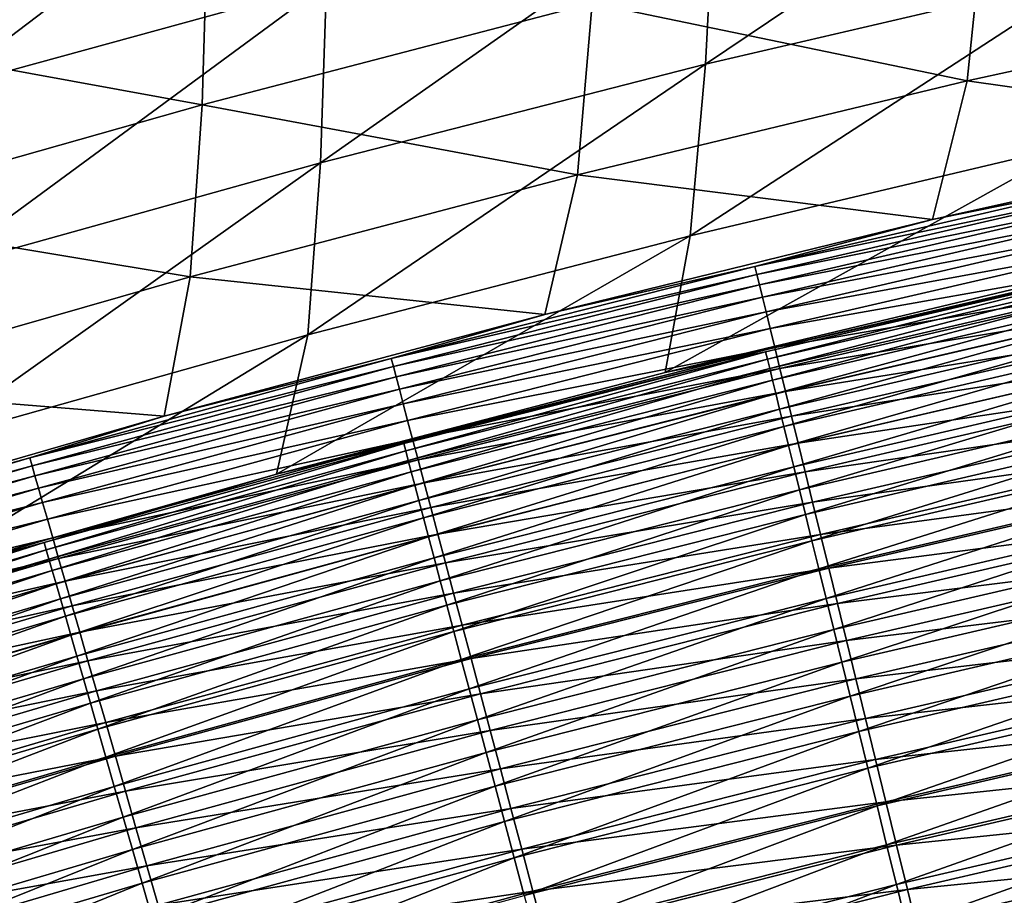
# Model space of a CAD drawing. Header units: metres. Extents: x -1 to 1402, y -1402 to 1.
# Tile 203 of 256: x 702 to 737, y -154 to -123. Entities that reach past the tile are written whole.
import ezdxf

# ---------------------------------------------------------------- set-up
doc = ezdxf.new("R2010")
doc.units = ezdxf.units.M

msp = doc.modelspace()

# ---------------------------------------------------------------- linework, layer by layer
at = {"layer": 'None0'}
for points in [[(699.504089, -119.130409, -255.882019), (699.497253, -125.772644, -311.863525), (713.064453, -115.459602, -255.874954)], [(699.497253, -125.772644, -311.863525), (712.927124, -122.082855, -311.856598), (713.064453, -115.459602, -255.874954)], [(739.572571, -121.743057, -367.822601), (740.003235, -115.540199, -311.840729), (726.112, -124.892761, -367.829803)], [(740.003235, -115.540199, -311.840729), (726.430664, -118.669708, -311.848999), (726.112, -124.892761, -367.829803)], [(695.173035, -117.200386, -256.255188), (708.789001, -120.051674, -312.209778), (695.193054, -123.852783, -312.217407)], [(726.112, -124.892761, -367.829803), (726.430664, -118.669708, -311.848999), (712.721436, -128.324249, -367.836456)], [(726.430664, -118.669708, -311.848999), (712.927124, -122.082855, -311.856598), (712.721436, -128.324249, -367.836456)], [(722.17157, -122.761856, -368.157074), (735.822144, -119.510826, -368.149719), (735.211548, -125.464943, -424.081207)], [(735.211548, -125.464943, -424.081207), (735.822144, -119.510826, -368.149719), (748.84967, -122.486717, -424.076355)], [(695.193054, -123.852783, -312.217407), (708.789001, -120.051674, -312.209778), (708.605042, -126.300072, -368.163879)], [(708.789001, -120.051674, -312.209778), (722.17157, -122.761856, -368.157074), (708.605042, -126.300072, -368.163879)], [(726.112, -124.892761, -367.829803), (725.580444, -130.862167, -423.794464), (739.572571, -121.743057, -367.822601)], [(725.580444, -130.862167, -423.794464), (738.948181, -127.693802, -423.789154), (739.572571, -121.743057, -367.822601)], [(712.721436, -128.324249, -367.836456), (712.927124, -122.082855, -311.856598), (699.405884, -132.030396, -367.84259)], [(712.927124, -122.082855, -311.856598), (699.497253, -125.772644, -311.863525), (699.405884, -132.030396, -367.84259)], [(735.211548, -125.464943, -424.081207), (748.84967, -122.486717, -424.076355), (747.73114, -127.24041, -469.146301)], [(708.605042, -126.300072, -368.163879), (722.17157, -122.761856, -368.157074), (721.655884, -128.735107, -424.085663)], [(721.655884, -128.735107, -424.085663), (722.17157, -122.761856, -368.157074), (735.211548, -125.464943, -424.081207)], [(695.193054, -123.852783, -312.217407), (708.605042, -126.300072, -368.163879), (695.125549, -130.118622, -368.170135)], [(712.721436, -128.324249, -367.836456), (712.284058, -134.309921, -423.7995), (726.112, -124.892761, -367.829803)], [(712.284058, -134.309921, -423.7995), (725.580444, -130.862167, -423.794464), (726.112, -124.892761, -367.829803)], [(721.655884, -128.735107, -424.085663), (735.211548, -125.464943, -424.081207), (734.003967, -130.291824, -469.135132)], [(734.003967, -130.291824, -469.135132), (735.211548, -125.464943, -424.081207), (747.73114, -127.24041, -469.146301)], [(695.125549, -130.118622, -368.170135), (708.605042, -126.300072, -368.163879), (708.18573, -132.2901, -424.089722)], [(708.18573, -132.2901, -424.089722), (708.605042, -126.300072, -368.163879), (721.655884, -128.735107, -424.085663)], [(747.73114, -127.24041, -469.146301), (740.560425, -128.9758, -470.861664), (734.003967, -130.291824, -469.135132)], [(725.580444, -130.862167, -423.794464), (724.703308, -135.616287, -468.837921), (738.948181, -127.693802, -423.789154)], [(724.703308, -135.616287, -468.837921), (738.090088, -132.412888, -468.849121), (738.948181, -127.693802, -423.789154)], [(699.405884, -132.030396, -367.84259), (699.06427, -138.029739, -423.80423), (712.721436, -128.324249, -367.836456)], [(699.06427, -138.029739, -423.80423), (712.284058, -134.309921, -423.7995), (712.721436, -128.324249, -367.836456)], [(708.18573, -132.2901, -424.089722), (721.655884, -128.735107, -424.085663), (720.520752, -133.595566, -469.122559)], [(720.520752, -133.595566, -469.122559), (721.655884, -128.735107, -424.085663), (734.003967, -130.291824, -469.135132)], [(740.560425, -128.9758, -470.861664), (727.831665, -131.928055, -470.850708), (734.003967, -130.291824, -469.135132)], [(727.831665, -131.928055, -470.850708), (740.560425, -128.9758, -470.861664), (740.623291, -129.257492, -472.584564)], [(727.900085, -132.207993, -472.574036), (727.831665, -131.928055, -470.850708), (740.623291, -129.257492, -472.584564)], [(740.623291, -129.257492, -472.584564), (740.70343, -129.616714, -474.295288), (727.900085, -132.207993, -472.574036)], [(740.70343, -129.616714, -474.295288), (727.987427, -132.56514, -474.285217), (727.900085, -132.207993, -472.574036)], [(727.987427, -132.56514, -474.285217), (740.70343, -129.616714, -474.295288), (740.800659, -130.052414, -475.989563)], [(694.804077, -136.122818, -424.093384), (695.125549, -130.118622, -368.170135), (708.18573, -132.2901, -424.089722)], [(728.093445, -132.998413, -475.97998), (727.987427, -132.56514, -474.285217), (740.800659, -130.052414, -475.989563)], [(740.800659, -130.052414, -475.989563), (740.914734, -130.563522, -477.663177), (728.093445, -132.998413, -475.97998)], [(734.003967, -130.291824, -469.135132), (727.831665, -131.928055, -470.850708), (720.520752, -133.595566, -469.122559)], [(740.914734, -130.563522, -477.663177), (728.217773, -133.506775, -477.654053), (728.093445, -132.998413, -475.97998)], [(728.217773, -133.506775, -477.654053), (740.914734, -130.563522, -477.663177), (741.04541, -131.148987, -479.311829)], [(712.284058, -134.309921, -423.7995), (711.194092, -139.152939, -468.825195), (725.580444, -130.862167, -423.794464)], [(711.194092, -139.152939, -468.825195), (724.703308, -135.616287, -468.837921), (725.580444, -130.862167, -423.794464)], [(728.360291, -134.089172, -479.303192), (728.217773, -133.506775, -477.654053), (741.04541, -131.148987, -479.311829)], [(741.04541, -131.148987, -479.311829), (741.192444, -131.807739, -480.931274), (728.360291, -134.089172, -479.303192)], [(741.192444, -131.807739, -480.931274), (728.52063, -134.744553, -480.923126), (728.360291, -134.089172, -479.303192)], [(728.52063, -134.744553, -480.923126), (741.192444, -131.807739, -480.931274), (741.355652, -132.538742, -482.517242)], [(727.831665, -131.928055, -470.850708), (715.179199, -135.131531, -470.83844), (720.520752, -133.595566, -469.122559)], [(715.179199, -135.131531, -470.83844), (727.831665, -131.928055, -470.850708), (727.900085, -132.207993, -472.574036)], [(740.864441, -131.950073, -470.435669), (738.090088, -132.412888, -468.849121), (724.703308, -135.616287, -468.837921)], [(740.864441, -131.950073, -470.435669), (724.703308, -135.616287, -468.837921), (728.202698, -134.894043, -470.425568)], [(740.864441, -131.950073, -470.435669), (728.202698, -134.894043, -470.425568), (728.265869, -135.15181, -472.012909)], [(740.922485, -132.209473, -472.022614), (740.864441, -131.950073, -470.435669), (728.265869, -135.15181, -472.012909)], [(694.804077, -136.122818, -424.093384), (708.18573, -132.2901, -424.089722), (707.276672, -137.135193, -469.108734)], [(707.276672, -137.135193, -469.108734), (708.18573, -132.2901, -424.089722), (720.520752, -133.595566, -469.122559)], [(715.253052, -135.409592, -472.562256), (715.179199, -135.131531, -470.83844), (727.900085, -132.207993, -472.574036)], [(727.900085, -132.207993, -472.574036), (727.987427, -132.56514, -474.285217), (715.253052, -135.409592, -472.562256)], [(728.265869, -135.15181, -472.012909), (728.346436, -135.480682, -473.58905), (740.922485, -132.209473, -472.022614)], [(728.346436, -135.480682, -473.58905), (740.99646, -132.540268, -473.598358), (740.922485, -132.209473, -472.022614)], [(740.99646, -132.540268, -473.598358), (728.346436, -135.480682, -473.58905), (728.444275, -135.879684, -475.150085)], [(741.086243, -132.941498, -475.158936), (740.99646, -132.540268, -473.598358), (728.444275, -135.879684, -475.150085)], [(728.698608, -135.471848, -482.509583), (728.52063, -134.744553, -480.923126), (741.355652, -132.538742, -482.517242)], [(741.355652, -132.538742, -482.517242), (741.534668, -133.340714, -484.065735), (728.698608, -135.471848, -482.509583)], [(727.987427, -132.56514, -474.285217), (715.347351, -135.764481, -474.273926), (715.253052, -135.409592, -472.562256)], [(715.347351, -135.764481, -474.273926), (727.987427, -132.56514, -474.285217), (728.093445, -132.998413, -475.97998)], [(715.461853, -136.195175, -475.969208), (715.347351, -135.764481, -474.273926), (728.093445, -132.998413, -475.97998)], [(728.093445, -132.998413, -475.97998), (728.217773, -133.506775, -477.654053), (715.461853, -136.195175, -475.969208)], [(728.444275, -135.879684, -475.150085), (728.559082, -136.347839, -476.692047), (741.086243, -132.941498, -475.158936)], [(728.559082, -136.347839, -476.692047), (741.191589, -133.412186, -476.7005), (741.086243, -132.941498, -475.158936)], [(728.217773, -133.506775, -477.654053), (715.596191, -136.700592, -477.643799), (715.461853, -136.195175, -475.969208)], [(715.596191, -136.700592, -477.643799), (728.217773, -133.506775, -477.654053), (728.360291, -134.089172, -479.303192)], [(741.191589, -133.412186, -476.7005), (728.559082, -136.347839, -476.692047), (728.690552, -136.884186, -478.21106)], [(741.312256, -133.951355, -478.219055), (741.191589, -133.412186, -476.7005), (728.690552, -136.884186, -478.21106)], [(741.534668, -133.340714, -484.065735), (728.893921, -136.269836, -484.058594), (728.698608, -135.471848, -482.509583)], [(728.893921, -136.269836, -484.058594), (741.534668, -133.340714, -484.065735), (741.729126, -134.211639, -485.5737)], [(720.520752, -133.595566, -469.122559), (715.179199, -135.131531, -470.83844), (707.276672, -137.135193, -469.108734)], [(715.750183, -137.279724, -479.293488), (715.596191, -136.700592, -477.643799), (728.360291, -134.089172, -479.303192)], [(728.360291, -134.089172, -479.303192), (728.52063, -134.744553, -480.923126), (715.750183, -137.279724, -479.293488)], [(741.312256, -133.951355, -478.219055), (728.690552, -136.884186, -478.21106), (728.838623, -137.487732, -479.703186)], [(741.447998, -134.558029, -479.710693), (741.312256, -133.951355, -478.219055), (728.838623, -137.487732, -479.703186)], [(729.106018, -137.136475, -485.567047), (728.893921, -136.269836, -484.058594), (741.729126, -134.211639, -485.5737)], [(741.729126, -134.211639, -485.5737), (741.938416, -135.149277, -487.03833), (729.106018, -137.136475, -485.567047)], [(699.06427, -138.029739, -423.80423), (698.343567, -142.799652, -468.811859), (712.284058, -134.309921, -423.7995)], [(698.343567, -142.799652, -468.811859), (711.194092, -139.152939, -468.825195), (712.284058, -134.309921, -423.7995)], [(741.447998, -134.558029, -479.710693), (728.838623, -137.487732, -479.703186), (729.002869, -138.157547, -481.164459)], [(741.447998, -134.558029, -479.710693), (729.002869, -138.157547, -481.164459), (741.598694, -135.231232, -481.171539)], [(724.703308, -135.616287, -468.837921), (711.194092, -139.152939, -468.825195), (728.202698, -134.894043, -470.425568)], [(728.202698, -134.894043, -470.425568), (711.194092, -139.152939, -468.825195), (715.616394, -138.087784, -470.414246)], [(728.202698, -134.894043, -470.425568), (715.616394, -138.087784, -470.414246), (715.68457, -138.343826, -472.002045)], [(728.265869, -135.15181, -472.012909), (728.202698, -134.894043, -470.425568), (715.68457, -138.343826, -472.002045)], [(728.52063, -134.744553, -480.923126), (715.923523, -137.931503, -480.913971), (715.750183, -137.279724, -479.293488)], [(715.923523, -137.931503, -480.913971), (728.52063, -134.744553, -480.923126), (728.698608, -135.471848, -482.509583)], [(715.179199, -135.131531, -470.83844), (702.60498, -138.581085, -470.825012), (707.276672, -137.135193, -469.108734)], [(702.60498, -138.581085, -470.825012), (715.179199, -135.131531, -470.83844), (715.253052, -135.409592, -472.562256)], [(715.68457, -138.343826, -472.002045), (715.771545, -138.670624, -473.578644), (728.265869, -135.15181, -472.012909)], [(715.771545, -138.670624, -473.578644), (728.346436, -135.480682, -473.58905), (728.265869, -135.15181, -472.012909)], [(741.598694, -135.231232, -481.171539), (729.002869, -138.157547, -481.164459), (729.183105, -138.892441, -482.591217)], [(741.938416, -135.149277, -487.03833), (729.334351, -138.069534, -487.032166), (729.106018, -137.136475, -485.567047)], [(741.598694, -135.231232, -481.171539), (729.183105, -138.892441, -482.591217), (741.763977, -135.969818, -482.597839)], [(729.334351, -138.069534, -487.032166), (741.938416, -135.149277, -487.03833), (742.16217, -136.151367, -488.456848)], [(702.684082, -138.857132, -472.549347), (702.60498, -138.581085, -470.825012), (715.253052, -135.409592, -472.562256)], [(715.253052, -135.409592, -472.562256), (715.347351, -135.764481, -474.273926), (702.684082, -138.857132, -472.549347)], [(728.346436, -135.480682, -473.58905), (715.771545, -138.670624, -473.578644), (715.877197, -139.067245, -475.140137)], [(728.444275, -135.879684, -475.150085), (728.346436, -135.480682, -473.58905), (715.877197, -139.067245, -475.140137)], [(716.115906, -138.654877, -482.500977), (715.923523, -137.931503, -480.913971), (728.698608, -135.471848, -482.509583)], [(728.698608, -135.471848, -482.509583), (728.893921, -136.269836, -484.058594), (716.115906, -138.654877, -482.500977)], [(715.347351, -135.764481, -474.273926), (702.785156, -139.209641, -474.261536), (702.684082, -138.857132, -472.549347)], [(702.785156, -139.209641, -474.261536), (715.347351, -135.764481, -474.273926), (715.461853, -136.195175, -475.969208)], [(715.877197, -139.067245, -475.140137), (716.001221, -139.532684, -476.682617), (728.444275, -135.879684, -475.150085)], [(716.001221, -139.532684, -476.682617), (728.559082, -136.347839, -476.692047), (728.444275, -135.879684, -475.150085)], [(741.763977, -135.969818, -482.597839), (729.183105, -138.892441, -482.591217), (729.378906, -139.690567, -483.980652)], [(741.763977, -135.969818, -482.597839), (729.378906, -139.690567, -483.980652), (741.943481, -136.771896, -483.986816)], [(694.245667, -140.902023, -469.093781), (694.804077, -136.122818, -424.093384), (707.276672, -137.135193, -469.108734)], [(702.907898, -139.637573, -475.957367), (702.785156, -139.209641, -474.261536), (715.461853, -136.195175, -475.969208)], [(715.461853, -136.195175, -475.969208), (715.596191, -136.700592, -477.643799), (702.907898, -139.637573, -475.957367)], [(728.893921, -136.269836, -484.058594), (716.327026, -139.448608, -484.050537), (716.115906, -138.654877, -482.500977)], [(716.327026, -139.448608, -484.050537), (728.893921, -136.269836, -484.058594), (729.106018, -137.136475, -485.567047)], [(729.57843, -139.066788, -488.451141), (729.334351, -138.069534, -487.032166), (742.16217, -136.151367, -488.456848)], [(742.16217, -136.151367, -488.456848), (742.39978, -137.215698, -489.826416), (729.57843, -139.066788, -488.451141)], [(728.559082, -136.347839, -476.692047), (716.001221, -139.532684, -476.682617), (716.143311, -140.06601, -478.202118)], [(728.690552, -136.884186, -478.21106), (728.559082, -136.347839, -476.692047), (716.143311, -140.06601, -478.202118)], [(715.596191, -136.700592, -477.643799), (703.052002, -140.139908, -477.632568), (702.907898, -139.637573, -475.957367)], [(703.052002, -140.139908, -477.632568), (715.596191, -136.700592, -477.643799), (715.750183, -137.279724, -479.293488)], [(728.690552, -136.884186, -478.21106), (716.143311, -140.06601, -478.202118), (716.303223, -140.666245, -479.694733)], [(728.838623, -137.487732, -479.703186), (728.690552, -136.884186, -478.21106), (716.303223, -140.666245, -479.694733)], [(741.943481, -136.771896, -483.986816), (729.378906, -139.690567, -483.980652), (729.589661, -140.549866, -485.33017)], [(741.943481, -136.771896, -483.986816), (729.589661, -140.549866, -485.33017), (742.13678, -137.635406, -485.335876)], [(707.276672, -137.135193, -469.108734), (702.60498, -138.581085, -470.825012), (694.245667, -140.902023, -469.093781)], [(703.217163, -140.715561, -479.282837), (703.052002, -140.139908, -477.632568), (715.750183, -137.279724, -479.293488)], [(715.750183, -137.279724, -479.293488), (715.923523, -137.931503, -480.913971), (703.217163, -140.715561, -479.282837)], [(716.556335, -140.310699, -485.55954), (716.327026, -139.448608, -484.050537), (729.106018, -137.136475, -485.567047)], [(729.106018, -137.136475, -485.567047), (729.334351, -138.069534, -487.032166), (716.556335, -140.310699, -485.55954)], [(729.57843, -139.066788, -488.451141), (742.39978, -137.215698, -489.826416), (729.837646, -140.126007, -489.821198)], [(729.837646, -140.126007, -489.821198), (742.39978, -137.215698, -489.826416), (742.650818, -138.340012, -491.144226)], [(716.480774, -141.332428, -481.156525), (728.838623, -137.487732, -479.703186), (716.303223, -140.666245, -479.694733)], [(728.838623, -137.487732, -479.703186), (716.480774, -141.332428, -481.156525), (729.002869, -138.157547, -481.164459)], [(742.13678, -137.635406, -485.335876), (729.589661, -140.549866, -485.33017), (729.815002, -141.468292, -486.637177)], [(742.13678, -137.635406, -485.335876), (729.815002, -141.468292, -486.637177), (742.343384, -138.558304, -486.642456)], [(715.923523, -137.931503, -480.913971), (703.403137, -141.363525, -480.9039), (703.217163, -140.715561, -479.282837)], [(703.403137, -141.363525, -480.9039), (715.923523, -137.931503, -480.913971), (716.115906, -138.654877, -482.500977)], [(711.194092, -139.152939, -468.825195), (703.107605, -141.526199, -470.401855), (715.616394, -138.087784, -470.414246)], [(715.616394, -138.087784, -470.414246), (703.107605, -141.526199, -470.401855), (703.180603, -141.78038, -471.990112)], [(715.68457, -138.343826, -472.002045), (715.616394, -138.087784, -470.414246), (703.180603, -141.78038, -471.990112)], [(703.180603, -141.78038, -471.990112), (703.273804, -142.104996, -473.5672), (715.68457, -138.343826, -472.002045)], [(703.273804, -142.104996, -473.5672), (715.771545, -138.670624, -473.578644), (715.68457, -138.343826, -472.002045)], [(729.002869, -138.157547, -481.164459), (716.480774, -141.332428, -481.156525), (716.675598, -142.0634, -482.583801)], [(729.334351, -138.069534, -487.032166), (716.803223, -141.238892, -487.025208), (716.556335, -140.310699, -485.55954)], [(729.002869, -138.157547, -481.164459), (716.675598, -142.0634, -482.583801), (729.183105, -138.892441, -482.591217)], [(716.803223, -141.238892, -487.025208), (729.334351, -138.069534, -487.032166), (729.57843, -139.066788, -488.451141)], [(742.650818, -138.340012, -491.144226), (730.111572, -141.244965, -491.139496), (729.837646, -140.126007, -489.821198)], [(742.914734, -139.522079, -492.407532), (730.111572, -141.244965, -491.139496), (742.650818, -138.340012, -491.144226)], [(702.60498, -138.581085, -470.825012), (690.111023, -142.271545, -470.810486), (694.245667, -140.902023, -469.093781)], [(690.111023, -142.271545, -470.810486), (702.60498, -138.581085, -470.825012), (702.684082, -138.857132, -472.549347)], [(715.771545, -138.670624, -473.578644), (703.273804, -142.104996, -473.5672), (703.387085, -142.499069, -475.129242)], [(715.877197, -139.067245, -475.140137), (715.771545, -138.670624, -473.578644), (703.387085, -142.499069, -475.129242)], [(703.609558, -142.082748, -482.491547), (703.403137, -141.363525, -480.9039), (716.115906, -138.654877, -482.500977)], [(716.115906, -138.654877, -482.500977), (716.327026, -139.448608, -484.050537), (703.609558, -142.082748, -482.491547)], [(742.343384, -138.558304, -486.642456), (729.815002, -141.468292, -486.637177), (730.054321, -142.443787, -487.899109)], [(742.343384, -138.558304, -486.642456), (730.054321, -142.443787, -487.899109), (742.562744, -139.538513, -487.903931)], [(690.19519, -142.545471, -472.53537), (690.111023, -142.271545, -470.810486), (702.684082, -138.857132, -472.549347)], [(702.684082, -138.857132, -472.549347), (702.785156, -139.209641, -474.261536), (690.19519, -142.545471, -472.53537)], [(729.183105, -138.892441, -482.591217), (716.675598, -142.0634, -482.583801), (716.887207, -142.85733, -483.973724)], [(729.183105, -138.892441, -482.591217), (716.887207, -142.85733, -483.973724), (729.378906, -139.690567, -483.980652)], [(702.785156, -139.209641, -474.261536), (690.302856, -142.895477, -474.248169), (690.19519, -142.545471, -472.53537)], [(690.302856, -142.895477, -474.248169), (702.785156, -139.209641, -474.261536), (702.907898, -139.637573, -475.957367)], [(711.194092, -139.152939, -468.825195), (698.343567, -142.799652, -468.811859), (703.107605, -141.526199, -470.401855)], [(703.387085, -142.499069, -475.129242), (703.52002, -142.961655, -476.672241), (715.877197, -139.067245, -475.140137)], [(703.52002, -142.961655, -476.672241), (716.001221, -139.532684, -476.682617), (715.877197, -139.067245, -475.140137)], [(716.803223, -141.238892, -487.025208), (729.57843, -139.066788, -488.451141), (717.067139, -142.231003, -488.444733)], [(717.067139, -142.231003, -488.444733), (729.57843, -139.066788, -488.451141), (729.837646, -140.126007, -489.821198)], [(690.433655, -143.320526, -475.944611), (690.302856, -142.895477, -474.248169), (702.907898, -139.637573, -475.957367)], [(702.907898, -139.637573, -475.957367), (703.052002, -140.139908, -477.632568), (690.433655, -143.320526, -475.944611)], [(716.001221, -139.532684, -476.682617), (703.52002, -142.961655, -476.672241), (703.672424, -143.491791, -478.192291)], [(716.327026, -139.448608, -484.050537), (703.83606, -142.871994, -484.041687), (703.609558, -142.082748, -482.491547)], [(716.143311, -140.06601, -478.202118), (716.001221, -139.532684, -476.682617), (703.672424, -143.491791, -478.192291)], [(703.83606, -142.871994, -484.041687), (716.327026, -139.448608, -484.050537), (716.556335, -140.310699, -485.55954)], [(729.378906, -139.690567, -483.980652), (716.887207, -142.85733, -483.973724), (717.115051, -143.712158, -485.323761)], [(729.378906, -139.690567, -483.980652), (717.115051, -143.712158, -485.323761), (729.589661, -140.549866, -485.33017)], [(742.562744, -139.538513, -487.903931), (730.054321, -142.443787, -487.899109), (730.307129, -143.474289, -489.113403)], [(730.111572, -141.244965, -491.139496), (742.914734, -139.522079, -492.407532), (730.399475, -142.421417, -492.403229)], [(742.562744, -139.538513, -487.903931), (730.307129, -143.474289, -489.113403), (742.794556, -140.573959, -489.117798)], [(730.399475, -142.421417, -492.403229), (742.914734, -139.522079, -492.407532), (743.19104, -140.759659, -493.613495)], [(716.143311, -140.06601, -478.202118), (703.672424, -143.491791, -478.192291), (703.843933, -144.088501, -479.685455)], [(716.303223, -140.666245, -479.694733), (716.143311, -140.06601, -478.202118), (703.843933, -144.088501, -479.685455)], [(703.052002, -140.139908, -477.632568), (690.587219, -143.81958, -477.620422), (690.433655, -143.320526, -475.944611)], [(690.587219, -143.81958, -477.620422), (703.052002, -140.139908, -477.632568), (703.217163, -140.715561, -479.282837)], [(704.082153, -143.729263, -485.5513), (703.83606, -142.871994, -484.041687), (716.556335, -140.310699, -485.55954)], [(716.556335, -140.310699, -485.55954), (716.803223, -141.238892, -487.025208), (704.082153, -143.729263, -485.5513)], [(729.837646, -140.126007, -489.821198), (717.347473, -143.28479, -489.815308), (717.067139, -142.231003, -488.444733)], [(730.111572, -141.244965, -491.139496), (717.347473, -143.28479, -489.815308), (729.837646, -140.126007, -489.821198)], [(690.763245, -144.391602, -479.271332), (690.587219, -143.81958, -477.620422), (703.217163, -140.715561, -479.282837)], [(703.217163, -140.715561, -479.282837), (703.403137, -141.363525, -480.9039), (690.763245, -144.391602, -479.271332)], [(716.303223, -140.666245, -479.694733), (703.843933, -144.088501, -479.685455), (704.034363, -144.750854, -481.147797)], [(704.034363, -144.750854, -481.147797), (716.480774, -141.332428, -481.156525), (716.303223, -140.666245, -479.694733)], [(729.589661, -140.549866, -485.33017), (717.115051, -143.712158, -485.323761), (717.358582, -144.625824, -486.631287)], [(729.589661, -140.549866, -485.33017), (717.358582, -144.625824, -486.631287), (729.815002, -141.468292, -486.637177)], [(742.794556, -140.573959, -489.117798), (730.307129, -143.474289, -489.113403), (730.572937, -144.55777, -490.277435)], [(743.19104, -140.759659, -493.613495), (730.700989, -143.653168, -493.609619), (730.399475, -142.421417, -492.403229)], [(742.794556, -140.573959, -489.117798), (730.572937, -144.55777, -490.277435), (743.038269, -141.662613, -490.281403)], [(743.479248, -142.050415, -494.75943), (730.700989, -143.653168, -493.609619), (743.19104, -140.759659, -493.613495)], [(703.403137, -141.363525, -480.9039), (690.961487, -145.035553, -480.893066), (690.763245, -144.391602, -479.271332)], [(690.961487, -145.035553, -480.893066), (703.403137, -141.363525, -480.9039), (703.609558, -142.082748, -482.491547)], [(704.243408, -145.477707, -482.575623), (716.480774, -141.332428, -481.156525), (704.034363, -144.750854, -481.147797)], [(704.082153, -143.729263, -485.5513), (716.803223, -141.238892, -487.025208), (704.347107, -144.652344, -487.017578)], [(716.480774, -141.332428, -481.156525), (704.243408, -145.477707, -482.575623), (716.675598, -142.0634, -482.583801)], [(704.347107, -144.652344, -487.017578), (716.803223, -141.238892, -487.025208), (717.067139, -142.231003, -488.444733)], [(717.347473, -143.28479, -489.815308), (730.111572, -141.244965, -491.139496), (717.643616, -144.398056, -491.134125)], [(717.643616, -144.398056, -491.134125), (730.111572, -141.244965, -491.139496), (730.399475, -142.421417, -492.403229)], [(698.343567, -142.799652, -468.811859), (690.678284, -145.204163, -470.388458), (703.107605, -141.526199, -470.401855)], [(703.107605, -141.526199, -470.401855), (690.678284, -145.204163, -470.388458), (690.75592, -145.45639, -471.977234)], [(703.107605, -141.526199, -470.401855), (690.75592, -145.45639, -471.977234), (703.180603, -141.78038, -471.990112)], [(703.180603, -141.78038, -471.990112), (690.75592, -145.45639, -471.977234), (690.855225, -145.778702, -473.554901)], [(690.855225, -145.778702, -473.554901), (703.273804, -142.104996, -473.5672), (703.180603, -141.78038, -471.990112)], [(729.815002, -141.468292, -486.637177), (717.358582, -144.625824, -486.631287), (717.61731, -145.596313, -487.893707)], [(729.815002, -141.468292, -486.637177), (717.61731, -145.596313, -487.893707), (730.054321, -142.443787, -487.899109)], [(743.038269, -141.662613, -490.281403), (730.572937, -144.55777, -490.277435), (730.851196, -145.692154, -491.388611)], [(743.038269, -141.662613, -490.281403), (730.851196, -145.692154, -491.388611), (743.293396, -142.802383, -491.392181)], [(703.273804, -142.104996, -473.5672), (690.855225, -145.778702, -473.554901), (690.97583, -146.170105, -475.117462)], [(691.18158, -145.750412, -482.481323), (690.961487, -145.035553, -480.893066), (703.609558, -142.082748, -482.491547)], [(703.387085, -142.499069, -475.129242), (703.273804, -142.104996, -473.5672), (690.97583, -146.170105, -475.117462)], [(703.609558, -142.082748, -482.491547), (703.83606, -142.871994, -484.041687), (691.18158, -145.750412, -482.481323)], [(716.675598, -142.0634, -482.583801), (704.243408, -145.477707, -482.575623), (704.470459, -146.267181, -483.966125)], [(716.675598, -142.0634, -482.583801), (704.470459, -146.267181, -483.966125), (716.887207, -142.85733, -483.973724)], [(743.479248, -142.050415, -494.75943), (731.015442, -144.937836, -494.756012), (730.700989, -143.653168, -493.609619)], [(743.778687, -143.391495, -495.843231), (731.015442, -144.937836, -494.756012), (743.479248, -142.050415, -494.75943)], [(717.067139, -142.231003, -488.444733), (704.630371, -145.639023, -488.437683), (704.347107, -144.652344, -487.017578)], [(717.347473, -143.28479, -489.815308), (704.630371, -145.639023, -488.437683), (717.067139, -142.231003, -488.444733)], [(730.054321, -142.443787, -487.899109), (717.61731, -145.596313, -487.893707), (717.890625, -146.621582, -489.108459)], [(730.399475, -142.421417, -492.403229), (717.955017, -145.568573, -492.398407), (717.643616, -144.398056, -491.134125)], [(730.054321, -142.443787, -487.899109), (717.890625, -146.621582, -489.108459), (730.307129, -143.474289, -489.113403)], [(730.700989, -143.653168, -493.609619), (717.955017, -145.568573, -492.398407), (730.399475, -142.421417, -492.403229)], [(690.97583, -146.170105, -475.117462), (691.117493, -146.629669, -476.661041), (703.387085, -142.499069, -475.129242)], [(691.117493, -146.629669, -476.661041), (703.52002, -142.961655, -476.672241), (703.387085, -142.499069, -475.129242)], [(743.293396, -142.802383, -491.392181), (730.851196, -145.692154, -491.388611), (731.141479, -146.87529, -492.444519)], [(743.293396, -142.802383, -491.392181), (731.141479, -146.87529, -492.444519), (743.559509, -143.991119, -492.447693)], [(703.52002, -142.961655, -476.672241), (691.117493, -146.629669, -476.661041), (691.279907, -147.156448, -478.181671)], [(703.83606, -142.871994, -484.041687), (691.423157, -146.534958, -484.032135), (691.18158, -145.750412, -482.481323)], [(703.672424, -143.491791, -478.192291), (703.52002, -142.961655, -476.672241), (691.279907, -147.156448, -478.181671)], [(691.423157, -146.534958, -484.032135), (703.83606, -142.871994, -484.041687), (704.082153, -143.729263, -485.5513)], [(716.887207, -142.85733, -483.973724), (704.470459, -146.267181, -483.966125), (704.714905, -147.117279, -485.316711)], [(716.887207, -142.85733, -483.973724), (704.714905, -147.117279, -485.316711), (717.115051, -143.712158, -485.323761)], [(703.672424, -143.491791, -478.192291), (691.279907, -147.156448, -478.181671), (691.462769, -147.749481, -479.675415)], [(703.843933, -144.088501, -479.685455), (703.672424, -143.491791, -478.192291), (691.462769, -147.749481, -479.675415)], [(704.630371, -145.639023, -488.437683), (717.347473, -143.28479, -489.815308), (704.931274, -146.687088, -489.808868)], [(704.931274, -146.687088, -489.808868), (717.347473, -143.28479, -489.815308), (717.643616, -144.398056, -491.134125)], [(730.307129, -143.474289, -489.113403), (717.890625, -146.621582, -489.108459), (718.177979, -147.69957, -490.272949)], [(730.307129, -143.474289, -489.113403), (718.177979, -147.69957, -490.272949), (730.572937, -144.55777, -490.277435)], [(743.778687, -143.391495, -495.843231), (731.342224, -146.272644, -495.84021), (731.015442, -144.937836, -494.756012)], [(744.088684, -144.779984, -496.862854), (731.342224, -146.272644, -495.84021), (743.778687, -143.391495, -495.843231)], [(691.423157, -146.534958, -484.032135), (704.082153, -143.729263, -485.5513), (691.685547, -147.387177, -485.542389)], [(691.685547, -147.387177, -485.542389), (704.082153, -143.729263, -485.5513), (704.347107, -144.652344, -487.017578)], [(717.115051, -143.712158, -485.323761), (704.714905, -147.117279, -485.316711), (704.976257, -148.025955, -486.624756)], [(717.115051, -143.712158, -485.323761), (704.976257, -148.025955, -486.624756), (717.358582, -144.625824, -486.631287)], [(730.700989, -143.653168, -493.609619), (718.281067, -146.794113, -493.605286), (717.955017, -145.568573, -492.398407)], [(731.015442, -144.937836, -494.756012), (718.281067, -146.794113, -493.605286), (730.700989, -143.653168, -493.609619)], [(703.843933, -144.088501, -479.685455), (691.462769, -147.749481, -479.675415), (691.665771, -148.407806, -481.138397)], [(703.843933, -144.088501, -479.685455), (691.665771, -148.407806, -481.138397), (704.034363, -144.750854, -481.147797)], [(743.559509, -143.991119, -492.447693), (731.141479, -146.87529, -492.444519), (731.443115, -148.104599, -493.443176)], [(743.559509, -143.991119, -492.447693), (731.443115, -148.104599, -493.443176), (743.835999, -145.226227, -493.445953)], [(717.643616, -144.398056, -491.134125), (705.249207, -147.794342, -491.128265), (704.931274, -146.687088, -489.808868)], [(717.955017, -145.568573, -492.398407), (705.249207, -147.794342, -491.128265), (717.643616, -144.398056, -491.134125)], [(704.034363, -144.750854, -481.147797), (691.665771, -148.407806, -481.138397), (691.888611, -149.13031, -482.566803)], [(704.347107, -144.652344, -487.017578), (691.96814, -148.304871, -487.009308), (691.685547, -147.387177, -485.542389)], [(691.888611, -149.13031, -482.566803), (704.243408, -145.477707, -482.575623), (704.034363, -144.750854, -481.147797)], [(704.630371, -145.639023, -488.437683), (691.96814, -148.304871, -487.009308), (704.347107, -144.652344, -487.017578)], [(717.358582, -144.625824, -486.631287), (704.976257, -148.025955, -486.624756), (705.253845, -148.991165, -487.887726)], [(717.358582, -144.625824, -486.631287), (705.253845, -148.991165, -487.887726), (717.61731, -145.596313, -487.893707)], [(730.572937, -144.55777, -490.277435), (718.177979, -147.69957, -490.272949), (718.478882, -148.828247, -491.384613)], [(730.572937, -144.55777, -490.277435), (718.478882, -148.828247, -491.384613), (730.851196, -145.692154, -491.388611)], [(744.088684, -144.779984, -496.862854), (731.680481, -147.654648, -496.860229), (731.342224, -146.272644, -495.84021)], [(744.40863, -146.212936, -497.816284), (731.680481, -147.654648, -496.860229), (744.088684, -144.779984, -496.862854)], [(731.015442, -144.937836, -494.756012), (718.621155, -148.072357, -494.752136), (718.281067, -146.794113, -493.605286)], [(731.342224, -146.272644, -495.84021), (718.621155, -148.072357, -494.752136), (731.015442, -144.937836, -494.756012)], [(692.130676, -149.915131, -483.957916), (704.243408, -145.477707, -482.575623), (691.888611, -149.13031, -482.566803)], [(704.243408, -145.477707, -482.575623), (692.130676, -149.915131, -483.957916), (704.470459, -146.267181, -483.966125)], [(743.835999, -145.226227, -493.445953), (731.443115, -148.104599, -493.443176), (731.755371, -149.37738, -494.38269)], [(743.835999, -145.226227, -493.445953), (731.755371, -149.37738, -494.38269), (744.122253, -146.504974, -494.385132)], [(691.96814, -148.304871, -487.009308), (704.630371, -145.639023, -488.437683), (692.270264, -149.285843, -488.430084)], [(692.270264, -149.285843, -488.430084), (704.630371, -145.639023, -488.437683), (704.931274, -146.687088, -489.808868)], [(717.955017, -145.568573, -492.398407), (705.583435, -148.958588, -492.393066), (705.249207, -147.794342, -491.128265)], [(717.61731, -145.596313, -487.893707), (705.253845, -148.991165, -487.887726), (705.54718, -150.010895, -489.103027)], [(717.61731, -145.596313, -487.893707), (705.54718, -150.010895, -489.103027), (717.890625, -146.621582, -489.108459)], [(718.281067, -146.794113, -493.605286), (705.583435, -148.958588, -492.393066), (717.955017, -145.568573, -492.398407)], [(730.851196, -145.692154, -491.388611), (718.478882, -148.828247, -491.384613), (718.792725, -150.005447, -492.440948)], [(730.851196, -145.692154, -491.388611), (718.792725, -150.005447, -492.440948), (731.141479, -146.87529, -492.444519)], [(744.40863, -146.212936, -497.816284), (732.029602, -149.080933, -497.814026), (731.680481, -147.654648, -496.860229)], [(744.737854, -147.687408, -498.701538), (732.029602, -149.080933, -497.814026), (744.40863, -146.212936, -497.816284)], [(704.470459, -146.267181, -483.966125), (692.130676, -149.915131, -483.957916), (692.391357, -150.760269, -485.309082)], [(704.470459, -146.267181, -483.966125), (692.391357, -150.760269, -485.309082), (704.714905, -147.117279, -485.316711)], [(731.342224, -146.272644, -495.84021), (718.974548, -149.400497, -495.836792), (718.621155, -148.072357, -494.752136)], [(731.680481, -147.654648, -496.860229), (718.974548, -149.400497, -495.836792), (731.342224, -146.272644, -495.84021)], [(744.122253, -146.504974, -494.385132), (731.755371, -149.37738, -494.38269), (732.077637, -150.690948, -495.26123)], [(744.122253, -146.504974, -494.385132), (732.077637, -150.690948, -495.26123), (744.417664, -147.824692, -495.263336)], [(704.931274, -146.687088, -489.808868), (692.591187, -150.327911, -489.80188), (692.270264, -149.285843, -488.430084)], [(705.249207, -147.794342, -491.128265), (692.591187, -150.327911, -489.80188), (704.931274, -146.687088, -489.808868)], [(717.890625, -146.621582, -489.108459), (705.54718, -150.010895, -489.103027), (705.855591, -151.083099, -490.268036)], [(718.281067, -146.794113, -493.605286), (705.933472, -150.177597, -493.600494), (705.583435, -148.958588, -492.393066)], [(717.890625, -146.621582, -489.108459), (705.855591, -151.083099, -490.268036), (718.177979, -147.69957, -490.272949)], [(718.621155, -148.072357, -494.752136), (705.933472, -150.177597, -493.600494), (718.281067, -146.794113, -493.605286)], [(731.141479, -146.87529, -492.444519), (718.792725, -150.005447, -492.440948), (719.118835, -151.228622, -493.440033)], [(731.141479, -146.87529, -492.444519), (719.118835, -151.228622, -493.440033), (731.443115, -148.104599, -493.443176)], [(704.714905, -147.117279, -485.316711), (692.391357, -150.760269, -485.309082), (692.670044, -151.663696, -486.617737)], [(704.714905, -147.117279, -485.316711), (692.670044, -151.663696, -486.617737), (704.976257, -148.025955, -486.624756)], [(705.249207, -147.794342, -491.128265), (692.930298, -151.428879, -491.121887), (692.591187, -150.327911, -489.80188)], [(705.583435, -148.958588, -492.393066), (692.930298, -151.428879, -491.121887), (705.249207, -147.794342, -491.128265)], [(718.177979, -147.69957, -490.272949), (705.855591, -151.083099, -490.268036), (706.178528, -152.20575, -491.380188)], [(718.177979, -147.69957, -490.272949), (706.178528, -152.20575, -491.380188), (718.478882, -148.828247, -491.384613)], [(731.680481, -147.654648, -496.860229), (719.340393, -150.77565, -496.857239), (718.974548, -149.400497, -495.836792)], [(732.029602, -149.080933, -497.814026), (719.340393, -150.77565, -496.857239), (731.680481, -147.654648, -496.860229)], [(744.737854, -147.687408, -498.701538), (732.388916, -150.548584, -498.699646), (732.029602, -149.080933, -497.814026)], [(744.417664, -147.824692, -495.263336), (732.077637, -150.690948, -495.26123), (732.409302, -152.042587, -496.076935)], [(745.075745, -149.200485, -499.516602), (732.388916, -150.548584, -498.699646), (744.737854, -147.687408, -498.701538)], [(744.417664, -147.824692, -495.263336), (732.409302, -152.042587, -496.076935), (744.72168, -149.182648, -496.078705)], [(704.976257, -148.025955, -486.624756), (692.670044, -151.663696, -486.617737), (692.966064, -152.623383, -487.881287)], [(704.976257, -148.025955, -486.624756), (692.966064, -152.623383, -487.881287), (705.253845, -148.991165, -487.887726)], [(718.621155, -148.072357, -494.752136), (706.298523, -151.449066, -494.747864), (705.933472, -150.177597, -493.600494)], [(718.974548, -149.400497, -495.836792), (706.298523, -151.449066, -494.747864), (718.621155, -148.072357, -494.752136)], [(731.443115, -148.104599, -493.443176), (719.118835, -151.228622, -493.440033), (719.456482, -152.495071, -494.379944)], [(731.443115, -148.104599, -493.443176), (719.456482, -152.495071, -494.379944), (731.755371, -149.37738, -494.38269)], [(705.583435, -148.958588, -492.393066), (693.286865, -152.586533, -492.387329), (692.930298, -151.428879, -491.121887)], [(705.933472, -150.177597, -493.600494), (693.286865, -152.586533, -492.387329), (705.583435, -148.958588, -492.393066)], [(718.478882, -148.828247, -491.384613), (706.178528, -152.20575, -491.380188), (706.51532, -153.376709, -492.437012)], [(718.478882, -148.828247, -491.384613), (706.51532, -153.376709, -492.437012), (718.792725, -150.005447, -492.440948)], [(705.253845, -148.991165, -487.887726), (692.966064, -152.623383, -487.881287), (693.27887, -153.637314, -489.097137)], [(705.253845, -148.991165, -487.887726), (693.27887, -153.637314, -489.097137), (705.54718, -150.010895, -489.103027)], [(732.029602, -149.080933, -497.814026), (719.718018, -152.19487, -497.811462), (719.340393, -150.77565, -496.857239)], [(732.388916, -150.548584, -498.699646), (719.718018, -152.19487, -497.811462), (732.029602, -149.080933, -497.814026)], [(745.075745, -149.200485, -499.516602), (732.757568, -152.054642, -499.515015), (732.388916, -150.548584, -498.699646)], [(744.72168, -149.182648, -496.078705), (732.409302, -152.042587, -496.076935), (732.749634, -153.429642, -496.827972)], [(744.72168, -149.182648, -496.078705), (732.749634, -153.429642, -496.827972), (745.03363, -150.576141, -496.829437)], [(745.421509, -150.749222, -500.25943), (732.757568, -152.054642, -499.515015), (745.075745, -149.200485, -499.516602)], [(718.974548, -149.400497, -495.836792), (706.677856, -152.770187, -495.833038), (706.298523, -151.449066, -494.747864)], [(719.340393, -150.77565, -496.857239), (706.677856, -152.770187, -495.833038), (718.974548, -149.400497, -495.836792)], [(731.755371, -149.37738, -494.38269), (719.456482, -152.495071, -494.379944), (719.804932, -153.802124, -495.258881)], [(731.755371, -149.37738, -494.38269), (719.804932, -153.802124, -495.258881), (732.077637, -150.690948, -495.26123)], [(705.54718, -150.010895, -489.103027), (693.27887, -153.637314, -489.097137), (693.607788, -154.703445, -490.262726)], [(705.54718, -150.010895, -489.103027), (693.607788, -154.703445, -490.262726), (705.855591, -151.083099, -490.268036)], [(718.792725, -150.005447, -492.440948), (706.51532, -153.376709, -492.437012), (706.865356, -154.593414, -493.436554)], [(718.792725, -150.005447, -492.440948), (706.865356, -154.593414, -493.436554), (719.118835, -151.228622, -493.440033)], [(705.933472, -150.177597, -493.600494), (693.660217, -153.798706, -493.595337), (693.286865, -152.586533, -492.387329)], [(706.298523, -151.449066, -494.747864), (693.660217, -153.798706, -493.595337), (705.933472, -150.177597, -493.600494)], [(732.388916, -150.548584, -498.699646), (720.106628, -153.655258, -498.697449), (719.718018, -152.19487, -497.811462)], [(732.077637, -150.690948, -495.26123), (719.804932, -153.802124, -495.258881), (720.163574, -155.147079, -496.074921)], [(732.757568, -152.054642, -499.515015), (720.106628, -153.655258, -498.697449), (732.388916, -150.548584, -498.699646)], [(732.077637, -150.690948, -495.26123), (720.163574, -155.147079, -496.074921), (732.409302, -152.042587, -496.076935)], [(745.03363, -150.576141, -496.829437), (732.749634, -153.429642, -496.827972), (733.097961, -154.84938, -497.512421)], [(733.097961, -154.84938, -497.512421), (745.352966, -152.002487, -497.513641), (745.03363, -150.576141, -496.829437)], [(719.340393, -150.77565, -496.857239), (707.070679, -154.138092, -496.853973), (706.677856, -152.770187, -495.833038)], [(719.718018, -152.19487, -497.811462), (707.070679, -154.138092, -496.853973), (719.340393, -150.77565, -496.857239)], [(745.421509, -150.749222, -500.25943), (733.134949, -153.596222, -500.258118), (732.757568, -152.054642, -499.515015)], [(745.774658, -152.330673, -500.92804), (733.134949, -153.596222, -500.258118), (745.421509, -150.749222, -500.25943)], [(705.855591, -151.083099, -490.268036), (693.607788, -154.703445, -490.262726), (693.952209, -155.819794, -491.375427)], [(705.855591, -151.083099, -490.268036), (693.952209, -155.819794, -491.375427), (706.178528, -152.20575, -491.380188)], [(719.118835, -151.228622, -493.440033), (706.865356, -154.593414, -493.436554), (707.227722, -155.853195, -494.376923)], [(719.118835, -151.228622, -493.440033), (707.227722, -155.853195, -494.376923), (719.456482, -152.495071, -494.379944)], [(706.298523, -151.449066, -494.747864), (694.049683, -155.063065, -494.743286), (693.660217, -153.798706, -493.595337)], [(706.677856, -152.770187, -495.833038), (694.049683, -155.063065, -494.743286), (706.298523, -151.449066, -494.747864)], [(732.757568, -152.054642, -499.515015), (720.505371, -155.1539, -499.513184), (720.106628, -153.655258, -498.697449)], [(732.409302, -152.042587, -496.076935), (720.163574, -155.147079, -496.074921), (720.531555, -156.527283, -496.826294)], [(733.134949, -153.596222, -500.258118), (720.505371, -155.1539, -499.513184), (732.757568, -152.054642, -499.515015)], [(732.409302, -152.042587, -496.076935), (720.531555, -156.527283, -496.826294), (732.749634, -153.429642, -496.827972)], [(733.453674, -156.299133, -498.12851), (745.352966, -152.002487, -497.513641), (733.097961, -154.84938, -497.512421)], [(733.453674, -156.299133, -498.12851), (745.679016, -153.458969, -498.129456), (745.352966, -152.002487, -497.513641)], [(706.178528, -152.20575, -491.380188), (693.952209, -155.819794, -491.375427), (694.311462, -156.984207, -492.43277)], [(706.178528, -152.20575, -491.380188), (694.311462, -156.984207, -492.43277), (706.51532, -153.376709, -492.437012)], [(719.718018, -152.19487, -497.811462), (707.476074, -155.549881, -497.808655), (707.070679, -154.138092, -496.853973)], [(720.106628, -153.655258, -498.697449), (707.476074, -155.549881, -497.808655), (719.718018, -152.19487, -497.811462)], [(745.774658, -152.330673, -500.92804), (733.520325, -155.17038, -500.927002), (733.134949, -153.596222, -500.258118)], [(746.134399, -153.941681, -501.52063), (733.520325, -155.17038, -500.927002), (745.774658, -152.330673, -500.92804)], [(719.456482, -152.495071, -494.379944), (707.227722, -155.853195, -494.376923), (707.601807, -157.153381, -495.256256)], [(719.456482, -152.495071, -494.379944), (707.601807, -157.153381, -495.256256), (719.804932, -153.802124, -495.258881)], [(706.677856, -152.770187, -495.833038), (694.454346, -156.376846, -495.828979), (694.049683, -155.063065, -494.743286)], [(707.070679, -154.138092, -496.853973), (694.454346, -156.376846, -495.828979), (706.677856, -152.770187, -495.833038)], [(706.51532, -153.376709, -492.437012), (694.311462, -156.984207, -492.43277), (694.684753, -158.194122, -493.4328)], [(706.51532, -153.376709, -492.437012), (694.684753, -158.194122, -493.4328), (706.865356, -154.593414, -493.436554)], [(732.749634, -153.429642, -496.827972), (720.531555, -156.527283, -496.826294), (720.908264, -157.940048, -497.511047)], [(732.749634, -153.429642, -496.827972), (720.908264, -157.940048, -497.511047), (733.097961, -154.84938, -497.512421)], [(720.106628, -153.655258, -498.697449), (707.893188, -157.00264, -498.695068), (707.476074, -155.549881, -497.808655)], [(720.505371, -155.1539, -499.513184), (707.893188, -157.00264, -498.695068), (720.106628, -153.655258, -498.697449)], [(733.134949, -153.596222, -500.258118), (720.913513, -156.687912, -500.256653), (720.505371, -155.1539, -499.513184)], [(733.520325, -155.17038, -500.927002), (720.913513, -156.687912, -500.256653), (733.134949, -153.596222, -500.258118)], [(733.81604, -157.775986, -498.67453), (745.679016, -153.458969, -498.129456), (733.453674, -156.299133, -498.12851)], [(733.81604, -157.775986, -498.67453), (746.011169, -154.942657, -498.675262), (745.679016, -153.458969, -498.129456)]]:
    msp.add_3dface(points, dxfattribs=at)

doc.saveas('drawing.dxf')
